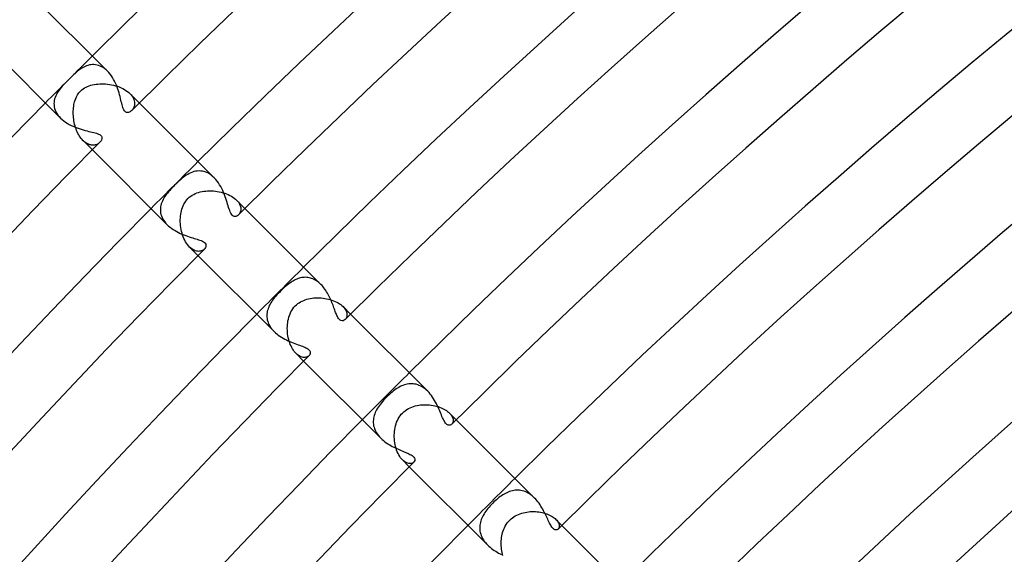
# Model space of a CAD drawing. Header units: millimetres. Extents: x -535 to 535, y -535 to 535.
# Tile 55 of 106: x -336 to -277, y 304 to 337. Entities that reach past the tile are written whole.
import ezdxf

# ---------------------------------------------------------------- set-up
doc = ezdxf.new("R2010")
doc.units = ezdxf.units.MM
doc.layers.add('HIDDEN', color=7, linetype='Continuous')
doc.layers.add('THICK', color=7, linetype='Continuous')

msp = doc.modelspace()

# ---------------------------------------------------------------- linework, layer by layer
at = {"layer": 'HIDDEN'}
for p, q in [((-331.624, 333.941), (-331.715, 333.934)), ((-331.533, 333.941), (-331.624, 333.941)), ((-331.441, 333.933), (-331.533, 333.941)), ((-332.668, 333.411), (-332.742, 333.343)), ((-332.595, 333.476), (-332.668, 333.411)), ((-332.523, 333.537), (-332.595, 333.476)), ((-332.451, 333.595), (-332.523, 333.537)), ((-332.378, 333.65), (-332.451, 333.595)), ((-332.302, 333.702), (-332.378, 333.65)), ((-332.224, 333.75), (-332.302, 333.702)), ((-332.145, 333.794), (-332.224, 333.75)), ((-332.063, 333.834), (-332.145, 333.794)), ((-331.979, 333.868), (-332.063, 333.834)), ((-331.893, 333.896), (-331.979, 333.868)), ((-331.804, 333.919), (-331.893, 333.896)), ((-331.715, 333.934), (-331.804, 333.919)), ((-331.347, 333.916), (-331.441, 333.933)), ((-331.254, 333.89), (-331.347, 333.916)), ((-331.161, 333.855), (-331.254, 333.89)), ((-331.07, 333.811), (-331.161, 333.855)), ((-330.979, 333.758), (-331.07, 333.811)), ((-330.889, 333.696), (-330.979, 333.758)), ((-330.802, 333.625), (-330.889, 333.696)), ((-330.718, 333.547), (-330.802, 333.625)), ((-333.291, 332.798), (-333.367, 332.717)), ((-333.212, 332.879), (-333.291, 332.798)), ((-333.13, 332.962), (-333.212, 332.879)), ((-333.046, 333.046), (-333.13, 332.962)), ((-332.969, 333.123), (-333.046, 333.046)), ((-332.893, 333.199), (-332.969, 333.123)), ((-332.817, 333.272), (-332.893, 333.199)), ((-332.742, 333.343), (-332.817, 333.272)), ((-331.517, 332.74), (-331.408, 332.757)), ((-331.408, 332.757), (-331.297, 332.77)), ((-331.297, 332.77), (-331.183, 332.778)), ((-331.183, 332.778), (-331.067, 332.781)), ((-331.067, 332.781), (-330.95, 332.78)), ((-330.95, 332.78), (-330.831, 332.774)), ((-330.831, 332.774), (-330.712, 332.763)), ((-330.712, 332.763), (-330.592, 332.747)), ((-333.744, 332.234), (-333.792, 332.148)), ((-333.691, 332.318), (-333.744, 332.234)), ((-333.634, 332.4), (-333.691, 332.318)), ((-333.573, 332.479), (-333.634, 332.4)), ((-333.509, 332.558), (-333.573, 332.479)), ((-333.44, 332.637), (-333.509, 332.558)), ((-333.367, 332.717), (-333.44, 332.637)), ((-332.52, 332.12), (-332.439, 332.236)), ((-332.439, 332.236), (-332.343, 332.343)), ((-332.343, 332.343), (-332.267, 332.414)), ((-332.267, 332.414), (-332.185, 332.477)), ((-332.185, 332.477), (-332.099, 332.533)), ((-332.099, 332.533), (-332.009, 332.582)), ((-332.009, 332.582), (-331.916, 332.624)), ((-331.916, 332.624), (-331.821, 332.661)), ((-331.821, 332.661), (-331.723, 332.692)), ((-331.723, 332.692), (-331.622, 332.718)), ((-331.622, 332.718), (-331.517, 332.74)), ((-330.592, 332.747), (-330.473, 332.726)), ((-330.473, 332.726), (-330.354, 332.7)), ((-330.354, 332.7), (-330.237, 332.669)), ((-330.237, 332.669), (-330.122, 332.634)), ((-330.122, 332.634), (-330.01, 332.593)), ((-330.01, 332.593), (-329.901, 332.548)), ((-329.901, 332.548), (-329.797, 332.498)), ((-329.797, 332.498), (-329.697, 332.444)), ((-329.697, 332.444), (-329.604, 332.386)), ((-329.604, 332.386), (-329.517, 332.325)), ((-329.517, 332.325), (-329.437, 332.261)), ((-329.437, 332.261), (-329.365, 332.193)), ((-328.802, 331.63), (-329.365, 332.194)), ((-329.365, 332.193), (-329.299, 332.122)), ((-333.937, 331.684), (-333.942, 331.587)), ((-333.942, 331.587), (-333.938, 331.489)), ((-333.924, 331.78), (-333.937, 331.684)), ((-333.902, 331.874), (-333.924, 331.78)), ((-333.872, 331.967), (-333.902, 331.874)), ((-333.835, 332.059), (-333.872, 331.967)), ((-333.792, 332.148), (-333.835, 332.059)), ((-332.738, 331.526), (-332.72, 331.616)), ((-332.72, 331.616), (-332.697, 331.703)), ((-332.697, 331.703), (-332.671, 331.791)), ((-332.671, 331.791), (-332.634, 331.892)), ((-332.634, 331.892), (-332.584, 332.004)), ((-332.584, 332.004), (-332.52, 332.12)), ((-329.299, 332.122), (-329.242, 332.049)), ((-329.242, 332.049), (-329.194, 331.976)), ((-329.194, 331.976), (-329.155, 331.902)), ((-329.155, 331.902), (-329.125, 331.828)), ((-329.125, 331.828), (-329.103, 331.756)), ((-329.103, 331.756), (-329.09, 331.685)), ((-329.09, 331.685), (-329.085, 331.616)), ((-329.085, 331.616), (-329.087, 331.549)), ((-333.938, 331.489), (-333.925, 331.39)), ((-333.925, 331.39), (-333.901, 331.291)), ((-333.901, 331.291), (-333.868, 331.192)), ((-333.868, 331.192), (-333.824, 331.094)), ((-333.824, 331.094), (-333.769, 330.996)), ((-333.769, 330.996), (-333.704, 330.901)), ((-332.781, 331.044), (-332.78, 331.144)), ((-332.78, 330.944), (-332.781, 331.044)), ((-332.78, 331.144), (-332.774, 331.243)), ((-332.774, 331.243), (-332.766, 331.339)), ((-332.766, 331.339), (-332.754, 331.434)), ((-332.754, 331.434), (-332.738, 331.526)), ((-329.221, 331.218), (-329.257, 331.178)), ((-329.187, 331.263), (-329.221, 331.218)), ((-329.157, 331.312), (-329.187, 331.263)), ((-329.132, 331.365), (-329.157, 331.312)), ((-329.111, 331.423), (-329.132, 331.365)), ((-329.096, 331.484), (-329.111, 331.423)), ((-329.087, 331.549), (-329.096, 331.484)), ((-333.704, 330.901), (-333.63, 330.808)), ((-333.63, 330.808), (-333.547, 330.719)), ((-332.774, 330.844), (-332.78, 330.944)), ((-332.766, 330.743), (-332.774, 330.844)), ((-332.754, 330.643), (-332.766, 330.743)), ((-332.739, 330.543), (-332.754, 330.643)), ((-332.72, 330.444), (-332.739, 330.543)), ((-332.698, 330.346), (-332.72, 330.444)), ((-332.672, 330.249), (-332.698, 330.346)), ((-332.644, 330.153), (-332.672, 330.249)), ((-332.612, 330.06), (-332.644, 330.153)), ((-332.577, 329.968), (-332.612, 330.06)), ((-332.538, 329.88), (-332.577, 329.968)), ((-332.497, 329.793), (-332.538, 329.88)), ((-332.452, 329.711), (-332.497, 329.793)), ((-332.405, 329.632), (-332.452, 329.711)), ((-332.355, 329.558), (-332.405, 329.632)), ((-332.303, 329.489), (-332.355, 329.558)), ((-332.25, 329.425), (-332.303, 329.489)), ((-332.194, 329.365), (-332.25, 329.425)), ((-332.137, 329.312), (-332.194, 329.365)), ((-331.63, 328.802), (-332.193, 329.365)), ((-332.079, 329.264), (-332.137, 329.312)), ((-332.021, 329.222), (-332.079, 329.264)), ((-331.962, 329.186), (-332.021, 329.222)), ((-331.245, 329.2), (-331.283, 329.174)), ((-331.21, 329.227), (-331.245, 329.2)), ((-331.178, 329.257), (-331.21, 329.227)), ((-331.904, 329.156), (-331.962, 329.186)), ((-331.845, 329.131), (-331.904, 329.156)), ((-331.787, 329.112), (-331.845, 329.131)), ((-331.729, 329.098), (-331.787, 329.112)), ((-331.673, 329.089), (-331.729, 329.098)), ((-331.618, 329.085), (-331.673, 329.089)), ((-331.564, 329.086), (-331.618, 329.085)), ((-331.512, 329.091), (-331.564, 329.086)), ((-331.462, 329.1), (-331.512, 329.091)), ((-331.413, 329.114), (-331.462, 329.1)), ((-331.367, 329.131), (-331.413, 329.114)), ((-331.324, 329.151), (-331.367, 329.131)), ((-331.283, 329.174), (-331.324, 329.151)), ((-325.701, 327.42), (-325.795, 327.376)), ((-325.606, 327.458), (-325.701, 327.42)), ((-325.509, 327.489), (-325.606, 327.458)), ((-325.409, 327.512), (-325.509, 327.489)), ((-325.307, 327.527), (-325.409, 327.512)), ((-325.204, 327.532), (-325.307, 327.527)), ((-325.1, 327.528), (-325.204, 327.532)), ((-324.996, 327.514), (-325.1, 327.528)), ((-324.891, 327.489), (-324.996, 327.514)), ((-324.786, 327.454), (-324.891, 327.489)), ((-324.682, 327.408), (-324.786, 327.454)), ((-326.496, 326.844), (-326.585, 326.76)), ((-326.408, 326.926), (-326.496, 326.844)), ((-326.321, 327.004), (-326.408, 326.926)), ((-326.234, 327.078), (-326.321, 327.004)), ((-326.147, 327.147), (-326.234, 327.078)), ((-326.061, 327.211), (-326.147, 327.147)), ((-325.974, 327.271), (-326.061, 327.211)), ((-325.886, 327.326), (-325.974, 327.271)), ((-325.795, 327.376), (-325.886, 327.326)), ((-324.58, 327.351), (-324.682, 327.408)), ((-324.48, 327.283), (-324.58, 327.351)), ((-324.383, 327.205), (-324.48, 327.283)), ((-324.289, 327.118), (-324.383, 327.205)), ((-327.039, 326.28), (-327.103, 326.202)), ((-326.971, 326.358), (-327.039, 326.28)), ((-326.9, 326.436), (-326.971, 326.358)), ((-326.827, 326.515), (-326.9, 326.436)), ((-326.751, 326.594), (-326.827, 326.515)), ((-326.673, 326.673), (-326.751, 326.594)), ((-326.585, 326.76), (-326.673, 326.673)), ((-325.331, 326.203), (-325.23, 326.237)), ((-325.23, 326.237), (-325.127, 326.265)), ((-325.127, 326.265), (-325.02, 326.288)), ((-325.02, 326.288), (-324.911, 326.306)), ((-324.911, 326.306), (-324.798, 326.319)), ((-324.798, 326.319), (-324.684, 326.328)), ((-324.684, 326.328), (-324.568, 326.332)), ((-324.568, 326.332), (-324.451, 326.33)), ((-324.451, 326.33), (-324.334, 326.324)), ((-324.334, 326.324), (-324.218, 326.313)), ((-324.218, 326.313), (-324.102, 326.297)), ((-324.102, 326.297), (-323.987, 326.277)), ((-323.987, 326.277), (-323.873, 326.252)), ((-323.873, 326.252), (-323.762, 326.222)), ((-327.412, 325.72), (-327.448, 325.633)), ((-327.371, 325.804), (-327.412, 325.72)), ((-327.325, 325.887), (-327.371, 325.804)), ((-327.275, 325.968), (-327.325, 325.887)), ((-327.221, 326.047), (-327.275, 325.968)), ((-327.164, 326.125), (-327.221, 326.047)), ((-327.103, 326.202), (-327.164, 326.125)), ((-326.066, 325.619), (-326.007, 325.707)), ((-326.007, 325.707), (-325.942, 325.791)), ((-325.942, 325.791), (-325.87, 325.87)), ((-325.87, 325.87), (-325.791, 325.942)), ((-325.791, 325.942), (-325.707, 326.008)), ((-325.707, 326.008), (-325.618, 326.067)), ((-325.618, 326.067), (-325.525, 326.119)), ((-325.525, 326.119), (-325.429, 326.164)), ((-325.429, 326.164), (-325.331, 326.203)), ((-323.762, 326.222), (-323.653, 326.188)), ((-323.653, 326.188), (-323.548, 326.15)), ((-323.548, 326.15), (-323.446, 326.107)), ((-323.446, 326.107), (-323.348, 326.06)), ((-323.348, 326.06), (-323.255, 326.009)), ((-323.255, 326.009), (-323.168, 325.954)), ((-323.168, 325.954), (-323.087, 325.897)), ((-323.087, 325.897), (-323.014, 325.837)), ((-323.014, 325.837), (-322.947, 325.775)), ((-322.947, 325.775), (-322.888, 325.712)), ((-322.438, 325.266), (-322.947, 325.775)), ((-322.888, 325.712), (-322.836, 325.647)), ((-322.836, 325.647), (-322.793, 325.582)), ((-327.529, 325.277), (-327.532, 325.186)), ((-327.532, 325.186), (-327.528, 325.094)), ((-327.519, 325.368), (-327.529, 325.277)), ((-327.528, 325.094), (-327.515, 325.002)), ((-327.502, 325.457), (-327.519, 325.368)), ((-327.478, 325.546), (-327.502, 325.457)), ((-327.448, 325.633), (-327.478, 325.546)), ((-326.286, 325.027), (-326.263, 325.131)), ((-326.263, 325.131), (-326.236, 325.233)), ((-326.236, 325.233), (-326.202, 325.333)), ((-326.202, 325.333), (-326.163, 325.431)), ((-326.163, 325.431), (-326.118, 325.527)), ((-326.118, 325.527), (-326.066, 325.619)), ((-322.793, 325.582), (-322.757, 325.517)), ((-322.757, 325.517), (-322.729, 325.453)), ((-322.719, 325.047), (-322.74, 325)), ((-322.729, 325.453), (-322.708, 325.389)), ((-322.703, 325.098), (-322.719, 325.047)), ((-322.708, 325.389), (-322.695, 325.327)), ((-322.692, 325.152), (-322.703, 325.098)), ((-322.695, 325.327), (-322.688, 325.266)), ((-322.687, 325.208), (-322.692, 325.152)), ((-322.688, 325.266), (-322.687, 325.208)), ((-327.515, 325.002), (-327.495, 324.909)), ((-327.495, 324.909), (-327.466, 324.817)), ((-327.466, 324.817), (-327.428, 324.725)), ((-327.428, 324.725), (-327.382, 324.634)), ((-327.382, 324.634), (-327.328, 324.544)), ((-327.328, 324.544), (-327.265, 324.456)), ((-327.265, 324.456), (-327.195, 324.371)), ((-326.331, 324.584), (-326.327, 324.698)), ((-326.331, 324.469), (-326.331, 324.584)), ((-326.325, 324.352), (-326.331, 324.469)), ((-326.327, 324.698), (-326.318, 324.81)), ((-326.318, 324.81), (-326.305, 324.92)), ((-326.305, 324.92), (-326.286, 325.027)), ((-322.793, 324.917), (-322.824, 324.882)), ((-322.764, 324.956), (-322.793, 324.917)), ((-322.74, 325), (-322.764, 324.956)), ((-327.195, 324.371), (-327.118, 324.289)), ((-326.315, 324.235), (-326.325, 324.352)), ((-326.3, 324.118), (-326.315, 324.235)), ((-326.28, 324.001), (-326.3, 324.118)), ((-326.255, 323.887), (-326.28, 324.001)), ((-326.226, 323.774), (-326.255, 323.887)), ((-326.191, 323.663), (-326.226, 323.774)), ((-326.153, 323.556), (-326.191, 323.663)), ((-326.11, 323.452), (-326.153, 323.556)), ((-326.062, 323.353), (-326.11, 323.452)), ((-326.011, 323.259), (-326.062, 323.353)), ((-325.957, 323.171), (-326.011, 323.259)), ((-325.898, 323.089), (-325.957, 323.171)), ((-325.838, 323.014), (-325.898, 323.089)), ((-325.775, 322.947), (-325.838, 323.014)), ((-325.707, 322.884), (-325.775, 322.947)), ((-325.266, 322.438), (-325.775, 322.947)), ((-325.638, 322.83), (-325.707, 322.884)), ((-325.567, 322.784), (-325.638, 322.83)), ((-325.497, 322.748), (-325.567, 322.784)), ((-325.429, 322.72), (-325.497, 322.748)), ((-325.361, 322.701), (-325.429, 322.72)), ((-325.295, 322.69), (-325.361, 322.701)), ((-325.231, 322.686), (-325.295, 322.69)), ((-325.169, 322.69), (-325.231, 322.686)), ((-325.111, 322.7), (-325.169, 322.69)), ((-325.057, 322.715), (-325.111, 322.7)), ((-325.007, 322.736), (-325.057, 322.715)), ((-324.961, 322.762), (-325.007, 322.736)), ((-324.919, 322.791), (-324.961, 322.762)), ((-324.883, 322.824), (-324.919, 322.791)), ((-319.521, 320.912), (-319.592, 320.87)), ((-319.45, 320.951), (-319.521, 320.912)), ((-319.379, 320.986), (-319.45, 320.951)), ((-319.308, 321.017), (-319.379, 320.986)), ((-319.236, 321.044), (-319.308, 321.017)), ((-319.163, 321.068), (-319.236, 321.044)), ((-319.09, 321.087), (-319.163, 321.068)), ((-319.017, 321.103), (-319.09, 321.087)), ((-318.943, 321.113), (-319.017, 321.103)), ((-318.869, 321.12), (-318.943, 321.113)), ((-318.794, 321.121), (-318.869, 321.12)), ((-318.719, 321.118), (-318.794, 321.121)), ((-318.643, 321.11), (-318.719, 321.118)), ((-318.568, 321.096), (-318.643, 321.11)), ((-318.494, 321.078), (-318.568, 321.096)), ((-318.419, 321.054), (-318.494, 321.078)), ((-318.345, 321.025), (-318.419, 321.054)), ((-318.271, 320.991), (-318.345, 321.025)), ((-318.198, 320.952), (-318.271, 320.991)), ((-318.127, 320.908), (-318.198, 320.952)), ((-318.057, 320.859), (-318.127, 320.908)), ((-320.179, 320.4), (-320.291, 320.291)), ((-320.072, 320.499), (-320.179, 320.4)), ((-319.973, 320.586), (-320.072, 320.499)), ((-319.882, 320.661), (-319.973, 320.586)), ((-319.803, 320.724), (-319.882, 320.661)), ((-319.733, 320.776), (-319.803, 320.724)), ((-319.662, 320.824), (-319.733, 320.776)), ((-319.592, 320.87), (-319.662, 320.824)), ((-317.989, 320.806), (-318.057, 320.859)), ((-317.923, 320.748), (-317.989, 320.806)), ((-317.858, 320.686), (-317.923, 320.748)), ((-320.771, 319.739), (-320.827, 319.659)), ((-320.711, 319.819), (-320.771, 319.739)), ((-320.648, 319.899), (-320.711, 319.819)), ((-320.582, 319.978), (-320.648, 319.899)), ((-320.512, 320.058), (-320.582, 319.978)), ((-320.44, 320.136), (-320.512, 320.058)), ((-320.366, 320.214), (-320.44, 320.136)), ((-320.291, 320.291), (-320.366, 320.214)), ((-318.992, 319.691), (-318.899, 319.732)), ((-318.899, 319.732), (-318.803, 319.768)), ((-318.803, 319.768), (-318.705, 319.799)), ((-318.705, 319.799), (-318.605, 319.825)), ((-318.605, 319.825), (-318.502, 319.846)), ((-318.502, 319.846), (-318.397, 319.863)), ((-318.397, 319.863), (-318.289, 319.875)), ((-318.289, 319.875), (-318.18, 319.883)), ((-318.18, 319.883), (-318.07, 319.886)), ((-318.07, 319.886), (-317.958, 319.884)), ((-317.958, 319.884), (-317.847, 319.878)), ((-317.847, 319.878), (-317.735, 319.868)), ((-317.735, 319.868), (-317.625, 319.853)), ((-317.625, 319.853), (-317.515, 319.833)), ((-317.515, 319.833), (-317.407, 319.809)), ((-317.407, 319.809), (-317.301, 319.781)), ((-317.301, 319.781), (-317.197, 319.748)), ((-317.197, 319.748), (-317.097, 319.712)), ((-317.097, 319.712), (-317.001, 319.671)), ((-321.068, 319.164), (-321.09, 319.078)), ((-321.04, 319.249), (-321.068, 319.164)), ((-321.007, 319.332), (-321.04, 319.249)), ((-320.969, 319.415), (-321.007, 319.332)), ((-320.926, 319.497), (-320.969, 319.415)), ((-320.878, 319.578), (-320.926, 319.497)), ((-320.827, 319.659), (-320.878, 319.578)), ((-319.672, 319.032), (-319.616, 319.131)), ((-319.616, 319.131), (-319.554, 319.227)), ((-319.554, 319.227), (-319.483, 319.318)), ((-319.483, 319.318), (-319.404, 319.404)), ((-319.404, 319.404), (-319.331, 319.472)), ((-319.331, 319.472), (-319.253, 319.535)), ((-319.253, 319.535), (-319.17, 319.592)), ((-319.17, 319.592), (-319.083, 319.645)), ((-319.083, 319.645), (-318.992, 319.691)), ((-317.001, 319.671), (-316.908, 319.627)), ((-316.908, 319.627), (-316.821, 319.579)), ((-316.821, 319.579), (-316.738, 319.527)), ((-316.738, 319.527), (-316.662, 319.473)), ((-316.662, 319.473), (-316.593, 319.417)), ((-316.593, 319.417), (-316.53, 319.359)), ((-316.53, 319.359), (-316.471, 319.295)), ((-316.074, 318.902), (-316.53, 319.359)), ((-316.471, 319.295), (-316.421, 319.23)), ((-316.421, 319.23), (-316.379, 319.165)), ((-316.379, 319.165), (-316.345, 319.101)), ((-321.117, 318.904), (-321.121, 318.816)), ((-321.121, 318.816), (-321.118, 318.727)), ((-321.118, 318.727), (-321.109, 318.638)), ((-321.107, 318.992), (-321.117, 318.904)), ((-321.109, 318.638), (-321.092, 318.549)), ((-321.09, 319.078), (-321.107, 318.992)), ((-321.092, 318.549), (-321.068, 318.459)), ((-319.847, 318.498), (-319.824, 318.608)), ((-319.824, 318.608), (-319.795, 318.717)), ((-319.795, 318.717), (-319.761, 318.824)), ((-319.761, 318.824), (-319.72, 318.929)), ((-319.72, 318.929), (-319.672, 319.032)), ((-316.369, 318.614), (-316.4, 318.578)), ((-316.343, 318.654), (-316.369, 318.614)), ((-316.345, 319.101), (-316.32, 319.037)), ((-316.321, 318.699), (-316.343, 318.654)), ((-316.305, 318.747), (-316.321, 318.699)), ((-316.32, 319.037), (-316.303, 318.975)), ((-316.294, 318.8), (-316.305, 318.747)), ((-316.303, 318.975), (-316.293, 318.914)), ((-316.29, 318.856), (-316.294, 318.8)), ((-316.293, 318.914), (-316.29, 318.856)), ((-321.068, 318.459), (-321.036, 318.37)), ((-321.036, 318.37), (-320.996, 318.281)), ((-320.996, 318.281), (-320.948, 318.192)), ((-320.948, 318.192), (-320.894, 318.106)), ((-320.894, 318.106), (-320.832, 318.021)), ((-320.832, 318.021), (-320.763, 317.939)), ((-320.763, 317.939), (-320.687, 317.859)), ((-319.886, 318.048), (-319.884, 318.161)), ((-319.883, 317.935), (-319.886, 318.048)), ((-319.884, 318.161), (-319.876, 318.273)), ((-319.876, 317.822), (-319.883, 317.935)), ((-319.876, 318.273), (-319.864, 318.386)), ((-319.864, 318.386), (-319.847, 318.498)), ((-319.865, 317.71), (-319.876, 317.822)), ((-319.849, 317.6), (-319.865, 317.71)), ((-319.828, 317.491), (-319.849, 317.6)), ((-319.803, 317.383), (-319.828, 317.491)), ((-319.774, 317.278), (-319.803, 317.383)), ((-319.741, 317.176), (-319.774, 317.278)), ((-319.704, 317.078), (-319.741, 317.176)), ((-319.663, 316.984), (-319.704, 317.078)), ((-319.619, 316.894), (-319.663, 316.984)), ((-319.572, 316.809), (-319.619, 316.894)), ((-319.521, 316.729), (-319.572, 316.809)), ((-319.469, 316.656), (-319.521, 316.729)), ((-319.414, 316.59), (-319.469, 316.656)), ((-319.359, 316.53), (-319.414, 316.59)), ((-319.297, 316.473), (-319.359, 316.53)), ((-318.902, 316.074), (-319.359, 316.53)), ((-319.235, 316.424), (-319.297, 316.473)), ((-319.172, 316.383), (-319.235, 316.424)), ((-319.111, 316.35), (-319.172, 316.383)), ((-319.05, 316.325), (-319.111, 316.35)), ((-318.991, 316.306), (-319.05, 316.325)), ((-318.933, 316.295), (-318.991, 316.306)), ((-318.877, 316.29), (-318.933, 316.295)), ((-318.824, 316.292), (-318.877, 316.29)), ((-318.774, 316.299), (-318.824, 316.292)), ((-318.727, 316.311), (-318.774, 316.299)), ((-318.684, 316.327), (-318.727, 316.311)), ((-318.645, 316.348), (-318.684, 316.327)), ((-318.609, 316.372), (-318.645, 316.348)), ((-318.579, 316.4), (-318.609, 316.372)), ((-313.323, 314.392), (-313.403, 314.336)), ((-313.245, 314.443), (-313.323, 314.392)), ((-313.165, 314.49), (-313.245, 314.443)), ((-313.085, 314.534), (-313.165, 314.49)), ((-313.003, 314.573), (-313.085, 314.534)), ((-312.92, 314.608), (-313.003, 314.573)), ((-312.835, 314.639), (-312.92, 314.608)), ((-312.75, 314.664), (-312.835, 314.639)), ((-312.663, 314.684), (-312.75, 314.664)), ((-312.574, 314.699), (-312.663, 314.684)), ((-312.485, 314.707), (-312.574, 314.699)), ((-312.395, 314.708), (-312.485, 314.707)), ((-312.305, 314.703), (-312.395, 314.708)), ((-312.214, 314.691), (-312.305, 314.703)), ((-312.123, 314.672), (-312.214, 314.691)), ((-312.031, 314.645), (-312.123, 314.672)), ((-311.941, 314.611), (-312.031, 314.645)), ((-311.851, 314.569), (-311.941, 314.611)), ((-311.762, 314.52), (-311.851, 314.569)), ((-311.675, 314.464), (-311.762, 314.52)), ((-311.589, 314.4), (-311.675, 314.464)), ((-311.506, 314.33), (-311.589, 314.4)), ((-313.985, 313.819), (-314.064, 313.735)), ((-313.903, 313.903), (-313.985, 313.819)), ((-313.82, 313.984), (-313.903, 313.903)), ((-313.735, 314.063), (-313.82, 313.984)), ((-313.65, 314.139), (-313.735, 314.063)), ((-313.567, 314.209), (-313.65, 314.139)), ((-313.484, 314.275), (-313.567, 314.209)), ((-313.403, 314.336), (-313.484, 314.275)), ((-311.425, 314.254), (-311.506, 314.33)), ((-314.453, 313.228), (-314.503, 313.143)), ((-314.399, 313.313), (-314.453, 313.228)), ((-314.34, 313.397), (-314.399, 313.313)), ((-314.277, 313.482), (-314.34, 313.397)), ((-314.21, 313.566), (-314.277, 313.482)), ((-314.139, 313.65), (-314.21, 313.566)), ((-314.064, 313.735), (-314.139, 313.65)), ((-312.68, 313.154), (-312.584, 313.209)), ((-312.584, 313.209), (-312.486, 313.258)), ((-312.486, 313.258), (-312.385, 313.3)), ((-312.385, 313.3), (-312.282, 313.337)), ((-312.282, 313.337), (-312.178, 313.367)), ((-312.178, 313.367), (-312.072, 313.392)), ((-312.072, 313.392), (-311.965, 313.412)), ((-311.965, 313.412), (-311.857, 313.427)), ((-311.857, 313.427), (-311.749, 313.437)), ((-311.749, 313.437), (-311.64, 313.442)), ((-311.64, 313.442), (-311.532, 313.443)), ((-311.532, 313.443), (-311.424, 313.44)), ((-311.424, 313.44), (-311.317, 313.432)), ((-311.317, 313.432), (-311.211, 313.42)), ((-311.211, 313.42), (-311.106, 313.403)), ((-311.106, 313.403), (-311.003, 313.383)), ((-311.003, 313.383), (-310.902, 313.358)), ((-310.902, 313.358), (-310.803, 313.33)), ((-310.803, 313.33), (-310.708, 313.298)), ((-310.708, 313.298), (-310.617, 313.263)), ((-310.617, 313.263), (-310.53, 313.225)), ((-310.53, 313.225), (-310.447, 313.183)), ((-310.447, 313.183), (-310.369, 313.139)), ((-314.691, 312.624), (-314.703, 312.535)), ((-314.674, 312.712), (-314.691, 312.624)), ((-314.65, 312.799), (-314.674, 312.712)), ((-314.621, 312.886), (-314.65, 312.799)), ((-314.587, 312.972), (-314.621, 312.886)), ((-314.547, 313.058), (-314.587, 312.972)), ((-314.503, 313.143), (-314.547, 313.058)), ((-313.254, 312.495), (-313.204, 312.594)), ((-313.204, 312.594), (-313.148, 312.688)), ((-313.148, 312.688), (-313.086, 312.779)), ((-313.086, 312.779), (-313.018, 312.865)), ((-313.018, 312.865), (-312.944, 312.944)), ((-312.944, 312.944), (-312.86, 313.022)), ((-312.86, 313.022), (-312.772, 313.091)), ((-312.772, 313.091), (-312.68, 313.154)), ((-310.369, 313.139), (-310.297, 313.093)), ((-310.297, 313.093), (-310.23, 313.044)), ((-310.23, 313.044), (-310.169, 312.994)), ((-310.169, 312.994), (-310.115, 312.944)), ((-310.115, 312.944), (-310.065, 312.89)), ((-309.71, 312.538), (-310.115, 312.944)), ((-310.065, 312.89), (-310.021, 312.835)), ((-310.021, 312.835), (-309.985, 312.781)), ((-309.985, 312.781), (-309.955, 312.727)), ((-309.955, 312.727), (-309.932, 312.675)), ((-309.932, 312.675), (-309.914, 312.624)), ((-309.914, 312.624), (-309.903, 312.574)), ((-314.703, 312.535), (-314.708, 312.446)), ((-314.708, 312.446), (-314.707, 312.357)), ((-314.707, 312.357), (-314.699, 312.268)), ((-314.699, 312.268), (-314.685, 312.179)), ((-314.685, 312.179), (-314.663, 312.09)), ((-314.663, 312.09), (-314.635, 312.002)), ((-314.635, 312.002), (-314.6, 311.914)), ((-313.413, 311.959), (-313.393, 312.07)), ((-313.393, 312.07), (-313.367, 312.179)), ((-313.367, 312.179), (-313.335, 312.287)), ((-313.335, 312.287), (-313.298, 312.392)), ((-313.298, 312.392), (-313.254, 312.495)), ((-309.959, 312.294), (-309.982, 312.267)), ((-309.939, 312.325), (-309.959, 312.294)), ((-309.922, 312.359), (-309.939, 312.325)), ((-309.909, 312.396), (-309.922, 312.359)), ((-309.9, 312.437), (-309.909, 312.396)), ((-309.903, 312.574), (-309.897, 312.526)), ((-309.896, 312.48), (-309.9, 312.437)), ((-309.897, 312.526), (-309.896, 312.48)), ((-314.6, 311.914), (-314.557, 311.827)), ((-314.557, 311.827), (-314.508, 311.742)), ((-314.508, 311.742), (-314.453, 311.66)), ((-314.453, 311.66), (-314.392, 311.579)), ((-314.392, 311.579), (-314.326, 311.501)), ((-314.326, 311.501), (-314.254, 311.425)), ((-313.443, 311.617), (-313.438, 311.733)), ((-313.443, 311.501), (-313.443, 311.617)), ((-313.437, 311.385), (-313.443, 311.501)), ((-313.438, 311.733), (-313.428, 311.847)), ((-313.428, 311.847), (-313.413, 311.959)), ((-313.427, 311.269), (-313.437, 311.385)), ((-313.411, 311.153), (-313.427, 311.269)), ((-313.39, 311.038), (-313.411, 311.153)), ((-313.365, 310.925), (-313.39, 311.038)), ((-313.334, 310.816), (-313.365, 310.925)), ((-313.299, 310.709), (-313.334, 310.816)), ((-313.259, 310.607), (-313.299, 310.709)), ((-313.214, 310.508), (-313.259, 310.607)), ((-313.166, 310.416), (-313.214, 310.508)), ((-313.115, 310.33), (-313.166, 310.416)), ((-313.06, 310.251), (-313.115, 310.33)), ((-313.003, 310.179), (-313.06, 310.251)), ((-312.943, 310.115), (-313.003, 310.179)), ((-312.538, 309.71), (-312.944, 310.115)), ((-312.878, 310.055), (-312.943, 310.115)), ((-312.812, 310.005), (-312.878, 310.055)), ((-312.746, 309.964), (-312.812, 310.005)), ((-312.68, 309.934), (-312.746, 309.964)), ((-312.616, 309.912), (-312.68, 309.934)), ((-312.555, 309.9), (-312.616, 309.912)), ((-312.496, 309.896), (-312.555, 309.9)), ((-312.441, 309.9), (-312.496, 309.896)), ((-312.39, 309.911), (-312.441, 309.9)), ((-312.343, 309.929), (-312.39, 309.911)), ((-312.302, 309.953), (-312.343, 309.929)), ((-312.267, 309.982), (-312.302, 309.953)), ((-307.135, 307.844), (-307.212, 307.782)), ((-307.058, 307.903), (-307.135, 307.844)), ((-306.979, 307.958), (-307.058, 307.903)), ((-306.9, 308.01), (-306.979, 307.958)), ((-306.82, 308.058), (-306.9, 308.01)), ((-306.74, 308.102), (-306.82, 308.058)), ((-306.659, 308.143), (-306.74, 308.102)), ((-306.578, 308.178), (-306.659, 308.143)), ((-306.496, 308.21), (-306.578, 308.178)), ((-306.413, 308.237), (-306.496, 308.21)), ((-306.329, 308.259), (-306.413, 308.237)), ((-306.245, 308.276), (-306.329, 308.259)), ((-306.16, 308.287), (-306.245, 308.276)), ((-306.075, 308.293), (-306.16, 308.287)), ((-305.988, 308.294), (-306.075, 308.293)), ((-305.902, 308.288), (-305.988, 308.294)), ((-305.815, 308.277), (-305.902, 308.288)), ((-305.729, 308.259), (-305.815, 308.277)), ((-305.643, 308.235), (-305.729, 308.259)), ((-305.557, 308.204), (-305.643, 308.235)), ((-305.471, 308.167), (-305.557, 308.204)), ((-305.386, 308.123), (-305.471, 308.167)), ((-305.303, 308.073), (-305.386, 308.123)), ((-305.222, 308.018), (-305.303, 308.073)), ((-305.143, 307.957), (-305.222, 308.018)), ((-305.066, 307.891), (-305.143, 307.957)), ((-304.991, 307.819), (-305.066, 307.891)), ((-307.733, 307.271), (-307.801, 307.19)), ((-307.662, 307.352), (-307.733, 307.271)), ((-307.588, 307.432), (-307.662, 307.352)), ((-307.511, 307.511), (-307.588, 307.432)), ((-307.438, 307.581), (-307.511, 307.511)), ((-307.364, 307.651), (-307.438, 307.581)), ((-307.289, 307.718), (-307.364, 307.651)), ((-307.212, 307.782), (-307.289, 307.718)), ((-308.127, 306.692), (-308.166, 306.608)), ((-308.083, 306.777), (-308.127, 306.692)), ((-308.035, 306.86), (-308.083, 306.777)), ((-307.982, 306.943), (-308.035, 306.86)), ((-307.926, 307.026), (-307.982, 306.943)), ((-307.865, 307.108), (-307.926, 307.026)), ((-307.801, 307.19), (-307.865, 307.108)), ((-306.328, 306.629), (-306.242, 306.69)), ((-306.242, 306.69), (-306.152, 306.745)), ((-306.152, 306.745), (-306.059, 306.794)), ((-306.059, 306.794), (-305.964, 306.837)), ((-305.964, 306.837), (-305.866, 306.875)), ((-305.866, 306.875), (-305.767, 306.908)), ((-305.767, 306.908), (-305.666, 306.935)), ((-305.666, 306.935), (-305.564, 306.958)), ((-305.564, 306.958), (-305.461, 306.976)), ((-305.461, 306.976), (-305.357, 306.99)), ((-305.357, 306.99), (-305.253, 306.999)), ((-305.253, 306.999), (-305.149, 307.003)), ((-305.149, 307.003), (-305.045, 307.003)), ((-305.045, 307.003), (-304.941, 307)), ((-304.941, 307), (-304.838, 306.992)), ((-304.838, 306.992), (-304.737, 306.98)), ((-304.737, 306.98), (-304.637, 306.964)), ((-304.637, 306.964), (-304.539, 306.944)), ((-304.539, 306.944), (-304.443, 306.921)), ((-304.443, 306.921), (-304.349, 306.894)), ((-304.349, 306.894), (-304.259, 306.863)), ((-304.259, 306.863), (-304.172, 306.83)), ((-304.172, 306.83), (-304.09, 306.794)), ((-304.09, 306.794), (-304.013, 306.755)), ((-304.013, 306.755), (-303.94, 306.713)), ((-303.94, 306.713), (-303.871, 306.669)), ((-303.871, 306.669), (-303.809, 306.624)), ((-308.293, 306.089), (-308.294, 306.001)), ((-308.286, 306.177), (-308.293, 306.089)), ((-308.272, 306.264), (-308.286, 306.177)), ((-308.254, 306.351), (-308.272, 306.264)), ((-308.23, 306.437), (-308.254, 306.351)), ((-308.2, 306.523), (-308.23, 306.437)), ((-308.166, 306.608), (-308.2, 306.523)), ((-306.806, 306.033), (-306.758, 306.129)), ((-306.758, 306.129), (-306.701, 306.223)), ((-306.701, 306.223), (-306.638, 306.316)), ((-306.638, 306.316), (-306.566, 306.405)), ((-306.566, 306.405), (-306.489, 306.489)), ((-306.489, 306.489), (-306.41, 306.562)), ((-306.41, 306.562), (-306.328, 306.629)), ((-303.809, 306.624), (-303.752, 306.578)), ((-303.752, 306.578), (-303.702, 306.53)), ((-303.346, 306.174), (-303.702, 306.531)), ((-303.702, 306.53), (-303.655, 306.48)), ((-303.655, 306.48), (-303.615, 306.429)), ((-303.615, 306.429), (-303.581, 306.379)), ((-303.581, 306.379), (-303.554, 306.329)), ((-303.554, 306.329), (-303.533, 306.281)), ((-303.533, 306.281), (-303.517, 306.234)), ((-303.51, 306.067), (-303.52, 306.033)), ((-303.517, 306.234), (-303.508, 306.189)), ((-303.505, 306.105), (-303.51, 306.067)), ((-303.508, 306.189), (-303.504, 306.146)), ((-303.504, 306.146), (-303.505, 306.105)), ((-308.294, 306.001), (-308.289, 305.912)), ((-308.289, 305.912), (-308.278, 305.823)), ((-308.278, 305.823), (-308.26, 305.735)), ((-308.26, 305.735), (-308.236, 305.647)), ((-308.236, 305.647), (-308.205, 305.56)), ((-308.205, 305.56), (-308.168, 305.473)), ((-308.168, 305.473), (-308.124, 305.388)), ((-306.978, 305.447), (-306.962, 305.547)), ((-306.962, 305.547), (-306.94, 305.646)), ((-306.94, 305.646), (-306.915, 305.744)), ((-306.915, 305.744), (-306.884, 305.84)), ((-306.884, 305.84), (-306.848, 305.936)), ((-306.848, 305.936), (-306.806, 306.033)), ((-303.551, 305.974), (-303.572, 305.95)), ((-303.534, 306.001), (-303.551, 305.974)), ((-303.52, 306.033), (-303.534, 306.001)), ((-308.124, 305.388), (-308.074, 305.304)), ((-308.074, 305.304), (-308.018, 305.222)), ((-308.018, 305.222), (-307.956, 305.142)), ((-307.956, 305.142), (-307.89, 305.065)), ((-307.89, 305.065), (-307.819, 304.991)), ((-307.003, 305.142), (-306.999, 305.244)), ((-307.003, 305.04), (-307.003, 305.142)), ((-306.999, 304.939), (-307.003, 305.04)), ((-306.999, 305.244), (-306.991, 305.345)), ((-306.992, 304.838), (-306.999, 304.939)), ((-306.991, 305.345), (-306.978, 305.447)), ((-306.98, 304.738), (-306.992, 304.838)), ((-306.964, 304.639), (-306.98, 304.738)), ((-306.945, 304.541), (-306.964, 304.639)), ((-306.922, 304.446), (-306.945, 304.541)), ((-306.895, 304.353), (-306.922, 304.446))]:
    msp.add_line(p, q, dxfattribs=at)
for radius, start, end in [(471, 134.75669, 135.24331), (462, 134.75194, 135.24806), (453, 134.74701, 135.25299), (444, 134.74191, 135.25809), (435, 134.73658, 135.26342)]:
    msp.add_arc((0, 0), radius, start, end, dxfattribs=at)
at = {"layer": 'THICK'}
for p, q in [((-330.719, 333.547), (-335.166, 337.994)), ((-333.547, 330.719), (-337.994, 335.166)), ((-330.636, 333.459), (-330.718, 333.547)), ((-330.558, 333.365), (-330.636, 333.459)), ((-330.484, 333.264), (-330.558, 333.365)), ((-330.415, 333.158), (-330.484, 333.264)), ((-330.35, 333.048), (-330.415, 333.158)), ((-330.29, 332.936), (-330.35, 333.048)), ((-330.234, 332.82), (-330.29, 332.936)), ((-330.183, 332.703), (-330.234, 332.82)), ((-330.137, 332.586), (-330.183, 332.703)), ((-330.095, 332.468), (-330.137, 332.586)), ((-330.056, 332.352), (-330.095, 332.468)), ((-330.021, 332.237), (-330.056, 332.352)), ((-329.99, 332.124), (-330.021, 332.237)), ((-329.961, 332.014), (-329.99, 332.124)), ((-329.934, 331.907), (-329.961, 332.014)), ((-329.91, 331.804), (-329.934, 331.907)), ((-329.886, 331.705), (-329.91, 331.804)), ((-329.864, 331.611), (-329.886, 331.705)), ((-329.842, 331.523), (-329.864, 331.611)), ((-324.289, 327.118), (-328.802, 331.63)), ((-329.82, 331.441), (-329.842, 331.523)), ((-329.797, 331.364), (-329.82, 331.441)), ((-329.77, 331.29), (-329.797, 331.364)), ((-329.739, 331.221), (-329.77, 331.29)), ((-329.702, 331.16), (-329.739, 331.221)), ((-329.66, 331.112), (-329.702, 331.16)), ((-329.614, 331.079), (-329.66, 331.112)), ((-329.565, 331.06), (-329.614, 331.079)), ((-329.513, 331.054), (-329.565, 331.06)), ((-329.459, 331.06), (-329.513, 331.054)), ((-329.406, 331.077), (-329.459, 331.06)), ((-329.353, 331.103), (-329.406, 331.077)), ((-329.304, 331.137), (-329.353, 331.103)), ((-329.257, 331.178), (-329.304, 331.137)), ((-333.547, 330.719), (-333.456, 330.634)), ((-333.456, 330.634), (-333.357, 330.553)), ((-333.357, 330.553), (-333.253, 330.476)), ((-333.253, 330.476), (-333.143, 330.405)), ((-333.143, 330.405), (-333.029, 330.339)), ((-333.029, 330.339), (-332.911, 330.278)), ((-332.911, 330.278), (-332.791, 330.221)), ((-332.791, 330.221), (-332.669, 330.17)), ((-332.669, 330.17), (-332.547, 330.123)), ((-332.547, 330.123), (-332.424, 330.08)), ((-332.424, 330.08), (-332.302, 330.041)), ((-332.302, 330.041), (-332.181, 330.005)), ((-332.181, 330.005), (-332.063, 329.973)), ((-332.063, 329.973), (-331.948, 329.944)), ((-331.948, 329.944), (-331.838, 329.918)), ((-331.838, 329.918), (-331.733, 329.893)), ((-331.733, 329.893), (-331.634, 329.87)), ((-331.634, 329.87), (-331.541, 329.847)), ((-331.541, 329.847), (-331.454, 329.824)), ((-331.454, 329.824), (-331.377, 329.801)), ((-331.377, 329.801), (-331.31, 329.778)), ((-331.31, 329.778), (-331.253, 329.754)), ((-331.253, 329.754), (-331.204, 329.729)), ((-331.204, 329.729), (-331.163, 329.704)), ((-331.151, 329.287), (-331.178, 329.257)), ((-331.163, 329.704), (-331.129, 329.677)), ((-331.126, 329.317), (-331.151, 329.287)), ((-331.129, 329.677), (-331.102, 329.648)), ((-331.105, 329.349), (-331.126, 329.317)), ((-331.088, 329.382), (-331.105, 329.349)), ((-331.102, 329.648), (-331.081, 329.618)), ((-331.073, 329.415), (-331.088, 329.382)), ((-331.081, 329.618), (-331.066, 329.586)), ((-331.062, 329.449), (-331.073, 329.415)), ((-331.066, 329.586), (-331.058, 329.553)), ((-331.056, 329.484), (-331.062, 329.449)), ((-331.058, 329.553), (-331.054, 329.519)), ((-331.054, 329.519), (-331.056, 329.484)), ((-327.118, 324.289), (-331.63, 328.802)), ((-324.201, 327.024), (-324.289, 327.118)), ((-324.118, 326.922), (-324.201, 327.024)), ((-324.039, 326.815), (-324.118, 326.922)), ((-323.965, 326.702), (-324.039, 326.815)), ((-323.896, 326.586), (-323.965, 326.702)), ((-323.833, 326.466), (-323.896, 326.586)), ((-323.774, 326.345), (-323.833, 326.466)), ((-323.72, 326.223), (-323.774, 326.345)), ((-323.671, 326.1), (-323.72, 326.223)), ((-323.626, 325.98), (-323.671, 326.1)), ((-323.585, 325.861), (-323.626, 325.98)), ((-323.547, 325.746), (-323.585, 325.861)), ((-323.512, 325.634), (-323.547, 325.746)), ((-323.48, 325.527), (-323.512, 325.634)), ((-323.449, 325.425), (-323.48, 325.527)), ((-323.419, 325.326), (-323.449, 325.425)), ((-323.389, 325.232), (-323.419, 325.326)), ((-323.358, 325.144), (-323.389, 325.232)), ((-323.326, 325.063), (-323.358, 325.144)), ((-323.292, 324.99), (-323.326, 325.063)), ((-317.858, 320.687), (-322.438, 325.266)), ((-323.256, 324.928), (-323.292, 324.99)), ((-323.216, 324.876), (-323.256, 324.928)), ((-323.174, 324.836), (-323.216, 324.876)), ((-323.129, 324.807), (-323.174, 324.836)), ((-323.081, 324.79), (-323.129, 324.807)), ((-323.03, 324.785), (-323.081, 324.79)), ((-322.977, 324.792), (-323.03, 324.785)), ((-322.924, 324.811), (-322.977, 324.792)), ((-322.872, 324.842), (-322.924, 324.811)), ((-322.824, 324.882), (-322.872, 324.842)), ((-327.118, 324.289), (-327.034, 324.211)), ((-327.034, 324.211), (-326.945, 324.135)), ((-326.945, 324.135), (-326.85, 324.064)), ((-326.85, 324.064), (-326.752, 323.997)), ((-326.752, 323.997), (-326.651, 323.934)), ((-326.651, 323.934), (-326.546, 323.875)), ((-326.546, 323.875), (-326.439, 323.819)), ((-326.439, 323.819), (-326.331, 323.768)), ((-326.331, 323.768), (-326.222, 323.72)), ((-326.222, 323.72), (-326.113, 323.676)), ((-326.113, 323.676), (-326.004, 323.635)), ((-326.004, 323.635), (-325.896, 323.597)), ((-325.896, 323.597), (-325.79, 323.561)), ((-325.79, 323.561), (-325.686, 323.529)), ((-325.686, 323.529), (-325.586, 323.498)), ((-325.586, 323.498), (-325.489, 323.469)), ((-325.489, 323.469), (-325.396, 323.441)), ((-325.396, 323.441), (-325.308, 323.414)), ((-325.308, 323.414), (-325.226, 323.387)), ((-325.226, 323.387), (-325.149, 323.36)), ((-325.149, 323.36), (-325.075, 323.331)), ((-325.075, 323.331), (-325.002, 323.298)), ((-325.002, 323.298), (-324.935, 323.261)), ((-324.935, 323.261), (-324.877, 323.217)), ((-324.845, 322.867), (-324.883, 322.824)), ((-324.877, 323.217), (-324.832, 323.17)), ((-324.816, 322.914), (-324.845, 322.867)), ((-324.832, 323.17), (-324.803, 323.12)), ((-324.796, 322.964), (-324.816, 322.914)), ((-324.803, 323.12), (-324.788, 323.069)), ((-324.786, 323.016), (-324.796, 322.964)), ((-324.788, 323.069), (-324.786, 323.016)), ((-320.687, 317.858), (-325.266, 322.438)), ((-317.795, 320.62), (-317.858, 320.686)), ((-317.734, 320.551), (-317.795, 320.62)), ((-317.676, 320.479), (-317.734, 320.551)), ((-317.621, 320.405), (-317.676, 320.479)), ((-317.568, 320.328), (-317.621, 320.405)), ((-317.517, 320.25), (-317.568, 320.328)), ((-317.469, 320.17), (-317.517, 320.25)), ((-317.423, 320.089), (-317.469, 320.17)), ((-317.379, 320.007), (-317.423, 320.089)), ((-317.338, 319.924), (-317.379, 320.007)), ((-317.299, 319.842), (-317.338, 319.924)), ((-317.262, 319.759), (-317.299, 319.842)), ((-317.227, 319.677), (-317.262, 319.759)), ((-317.194, 319.595), (-317.227, 319.677)), ((-317.162, 319.514), (-317.194, 319.595)), ((-317.132, 319.434), (-317.162, 319.514)), ((-317.103, 319.356), (-317.132, 319.434)), ((-317.075, 319.28), (-317.103, 319.356)), ((-317.048, 319.206), (-317.075, 319.28)), ((-317.023, 319.134), (-317.048, 319.206)), ((-316.997, 319.065), (-317.023, 319.134)), ((-316.973, 318.998), (-316.997, 319.065)), ((-316.948, 318.935), (-316.973, 318.998)), ((-316.924, 318.876), (-316.948, 318.935)), ((-316.897, 318.815), (-316.924, 318.876)), ((-316.868, 318.754), (-316.897, 318.815)), ((-316.835, 318.694), (-316.868, 318.754)), ((-316.798, 318.639), (-316.835, 318.694)), ((-316.757, 318.59), (-316.798, 318.639)), ((-316.709, 318.547), (-316.757, 318.59)), ((-316.653, 318.516), (-316.709, 318.547)), ((-316.457, 318.534), (-316.521, 318.507)), ((-316.4, 318.578), (-316.457, 318.534)), ((-311.426, 314.254), (-316.074, 318.902)), ((-316.589, 318.501), (-316.653, 318.516)), ((-316.521, 318.507), (-316.589, 318.501)), ((-320.687, 317.859), (-320.607, 317.782)), ((-320.607, 317.782), (-320.521, 317.71)), ((-320.521, 317.71), (-320.432, 317.64)), ((-320.432, 317.64), (-320.338, 317.574)), ((-320.338, 317.574), (-320.241, 317.511)), ((-320.241, 317.511), (-320.141, 317.452)), ((-320.141, 317.452), (-320.04, 317.397)), ((-320.04, 317.397), (-319.938, 317.345)), ((-319.938, 317.345), (-319.834, 317.296)), ((-319.834, 317.296), (-319.731, 317.25)), ((-319.731, 317.25), (-319.628, 317.207)), ((-319.628, 317.207), (-319.526, 317.166)), ((-319.526, 317.166), (-319.426, 317.128)), ((-319.426, 317.128), (-319.328, 317.092)), ((-319.328, 317.092), (-319.233, 317.058)), ((-319.233, 317.058), (-319.142, 317.026)), ((-319.142, 317.026), (-319.055, 316.994)), ((-319.055, 316.994), (-318.973, 316.963)), ((-318.973, 316.963), (-318.896, 316.932)), ((-318.896, 316.932), (-318.826, 316.902)), ((-318.826, 316.902), (-318.763, 316.872)), ((-318.763, 316.872), (-318.708, 316.842)), ((-318.708, 316.842), (-318.659, 316.812)), ((-318.659, 316.812), (-318.617, 316.781)), ((-318.617, 316.781), (-318.582, 316.749)), ((-318.582, 316.749), (-318.553, 316.717)), ((-318.555, 316.426), (-318.579, 316.4)), ((-318.535, 316.455), (-318.555, 316.426)), ((-318.553, 316.717), (-318.531, 316.684)), ((-318.52, 316.485), (-318.535, 316.455)), ((-318.531, 316.684), (-318.515, 316.65)), ((-318.508, 316.517), (-318.52, 316.485)), ((-318.515, 316.65), (-318.505, 316.617)), ((-318.502, 316.549), (-318.508, 316.517)), ((-318.505, 316.617), (-318.5, 316.583)), ((-318.5, 316.583), (-318.502, 316.549)), ((-314.254, 311.426), (-318.902, 316.074)), ((-311.349, 314.173), (-311.425, 314.254)), ((-311.275, 314.087), (-311.349, 314.173)), ((-311.204, 313.996), (-311.275, 314.087)), ((-311.137, 313.902), (-311.204, 313.996)), ((-311.073, 313.806), (-311.137, 313.902)), ((-311.013, 313.707), (-311.073, 313.806)), ((-310.956, 313.607), (-311.013, 313.707)), ((-310.903, 313.506), (-310.956, 313.607)), ((-310.852, 313.405), (-310.903, 313.506)), ((-310.805, 313.303), (-310.852, 313.405)), ((-310.76, 313.204), (-310.805, 313.303)), ((-310.717, 313.106), (-310.76, 313.204)), ((-310.677, 313.01), (-310.717, 313.106)), ((-310.639, 312.918), (-310.677, 313.01)), ((-310.602, 312.829), (-310.639, 312.918)), ((-310.567, 312.743), (-310.602, 312.829)), ((-310.531, 312.662), (-310.567, 312.743)), ((-310.496, 312.585), (-310.531, 312.662)), ((-310.461, 312.513), (-310.496, 312.585)), ((-310.425, 312.447), (-310.461, 312.513)), ((-310.388, 312.388), (-310.425, 312.447)), ((-310.35, 312.337), (-310.388, 312.388)), ((-310.312, 312.294), (-310.35, 312.337)), ((-310.273, 312.259), (-310.312, 312.294)), ((-310.234, 312.233), (-310.273, 312.259)), ((-310.194, 312.215), (-310.234, 312.233)), ((-310.155, 312.206), (-310.194, 312.215)), ((-310.116, 312.204), (-310.155, 312.206)), ((-310.079, 312.211), (-310.116, 312.204)), ((-310.044, 312.223), (-310.079, 312.211)), ((-310.012, 312.243), (-310.044, 312.223)), ((-309.982, 312.267), (-310.012, 312.243)), ((-304.991, 307.82), (-309.71, 312.538)), ((-314.254, 311.425), (-314.177, 311.352)), ((-314.177, 311.352), (-314.096, 311.282)), ((-314.096, 311.282), (-314.013, 311.216)), ((-314.013, 311.216), (-313.926, 311.153)), ((-313.926, 311.153), (-313.837, 311.093)), ((-313.837, 311.093), (-313.746, 311.036)), ((-313.746, 311.036), (-313.655, 310.983)), ((-313.655, 310.983), (-313.563, 310.932)), ((-313.563, 310.932), (-313.47, 310.884)), ((-313.47, 310.884), (-313.378, 310.839)), ((-313.378, 310.839), (-313.286, 310.797)), ((-313.286, 310.797), (-313.196, 310.756)), ((-313.196, 310.756), (-313.107, 310.718)), ((-313.107, 310.718), (-313.02, 310.681)), ((-313.02, 310.681), (-312.936, 310.646)), ((-312.936, 310.646), (-312.854, 310.613)), ((-312.854, 310.613), (-312.776, 310.58)), ((-312.776, 310.58), (-312.701, 310.548)), ((-312.701, 310.548), (-312.63, 310.517)), ((-312.63, 310.517), (-312.563, 310.486)), ((-312.563, 310.486), (-312.496, 310.452)), ((-312.496, 310.452), (-312.43, 310.415)), ((-312.43, 310.415), (-312.368, 310.374)), ((-312.368, 310.374), (-312.311, 310.329)), ((-312.311, 310.329), (-312.265, 310.28)), ((-312.265, 310.28), (-312.231, 310.23)), ((-312.231, 310.23), (-312.21, 310.178)), ((-307.819, 304.991), (-312.538, 309.71)), ((-312.234, 310.025), (-312.267, 309.982)), ((-312.212, 310.073), (-312.234, 310.025)), ((-312.204, 310.125), (-312.212, 310.073)), ((-312.21, 310.178), (-312.204, 310.125)), ((-304.919, 307.745), (-304.991, 307.819)), ((-304.851, 307.666), (-304.919, 307.745)), ((-304.786, 307.585), (-304.851, 307.666)), ((-304.723, 307.501), (-304.786, 307.585)), ((-304.663, 307.415), (-304.723, 307.501)), ((-304.606, 307.327), (-304.663, 307.415)), ((-304.552, 307.238), (-304.606, 307.327)), ((-304.5, 307.148), (-304.552, 307.238)), ((-304.451, 307.058), (-304.5, 307.148)), ((-304.404, 306.969), (-304.451, 307.058)), ((-304.36, 306.88), (-304.404, 306.969)), ((-304.317, 306.792), (-304.36, 306.88)), ((-304.276, 306.706), (-304.317, 306.792)), ((-304.237, 306.621), (-304.276, 306.706)), ((-304.199, 306.539), (-304.237, 306.621)), ((-304.162, 306.459), (-304.199, 306.539)), ((-304.126, 306.383), (-304.162, 306.459)), ((-304.09, 306.31), (-304.126, 306.383)), ((-304.054, 306.242), (-304.09, 306.31)), ((-304.018, 306.179), (-304.054, 306.242)), ((-303.983, 306.121), (-304.018, 306.179)), ((-303.947, 306.07), (-303.983, 306.121)), ((-303.911, 306.025), (-303.947, 306.07)), ((-298.555, 301.383), (-303.346, 306.174)), ((-303.875, 305.986), (-303.911, 306.025)), ((-303.838, 305.955), (-303.875, 305.986)), ((-303.802, 305.93), (-303.838, 305.955)), ((-303.767, 305.913), (-303.802, 305.93)), ((-303.733, 305.903), (-303.767, 305.913)), ((-303.701, 305.899), (-303.733, 305.903)), ((-303.67, 305.9), (-303.701, 305.899)), ((-303.642, 305.907), (-303.67, 305.9)), ((-303.616, 305.917), (-303.642, 305.907)), ((-303.593, 305.932), (-303.616, 305.917)), ((-303.572, 305.95), (-303.593, 305.932)), ((-307.819, 304.991), (-307.745, 304.92)), ((-307.745, 304.92), (-307.667, 304.851)), ((-307.667, 304.851), (-307.586, 304.786)), ((-307.586, 304.786), (-307.503, 304.724)), ((-307.503, 304.724), (-307.418, 304.665)), ((-307.418, 304.665), (-307.332, 304.609)), ((-307.332, 304.609), (-307.244, 304.555)), ((-307.244, 304.555), (-307.156, 304.505)), ((-307.156, 304.505), (-307.068, 304.456)), ((-307.068, 304.456), (-306.981, 304.41))]:
    msp.add_line(p, q, dxfattribs=at)
for radius, start, end in [(471, 90.24332, 134.75669), (467, 90.16665, 134.83336), (462, 90.24801, 134.75194), (458, 90.18212, 134.81789), (453, 90.25294, 134.74701), (449, 90.19662, 134.80339), (444, 90.2581, 134.74191), (440, 90.21037, 134.78958), (435, 90.26343, 134.73658), (431, 90.22355, 134.7764), (426, 90.26898, 134.73103), (422, 90.23627, 134.76374), (417, 90.27483, 134.72518), (413, 90.24853, 134.75148), (408, 90.28085, 134.71917), (404, 90.26039, 134.73962), (399, 90.28721, 134.71281), (395, 90.27191, 134.72805), (471, 135.24331, 179.75668), (467, 135.16665, 179.83335), (462, 135.24806, 179.75199), (458, 135.18212, 179.81788), (453, 135.25299, 179.74706), (449, 135.19661, 179.80338), (444, 135.25809, 179.7419), (440, 135.21042, 179.78963), (435, 135.26342, 179.73657)]:
    msp.add_arc((0, 0), radius, start, end, dxfattribs=at)

doc.saveas('drawing.dxf')
